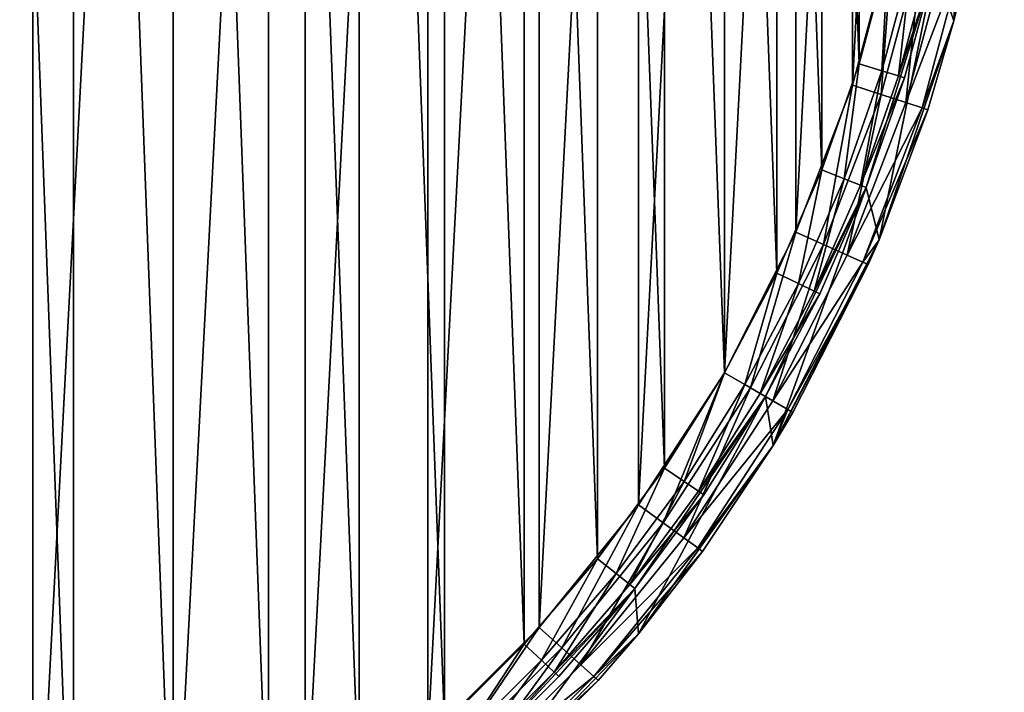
# Model space of a CAD drawing. Header units: millimetres. Extents: x -33.1 to 46.9, y 0.4 to 80.4.
# Tile 12 of 29: x 22 to 46.8, y 13.3 to 30.3. Entities that reach past the tile are written whole.
import ezdxf

# ---------------------------------------------------------------- set-up
doc = ezdxf.new("R2010")
doc.units = ezdxf.units.MM
doc.header["$LTSCALE"] = 25.4
doc.layers.get('0').update_dxf_attribs({"true_color": 0xff5454})

# ---------------------------------------------------------------- blocks, each defined once
blk = doc.blocks.new('PROFILE-POWER-SUPPLY-KIT-9237-9238.STL#2')
at = {"color": 250, "true_color": 0x262626}
mesh = blk.add_polyface(dxfattribs=at)
corners = [(-32.908, 36.025, 968.528), (-32.483, 47.665, 968.528), (-33.121, 41.861, 968.528), (-32.238, 37.471, 968.528), (-31.847, 30.283, 968.528), (-31.365, 31.677, 968.528), (-29.962, 24.756, 968.528), (-29.638, 26.079, 968.528), (-27.292, 19.562, 968.528), (-27.096, 20.8, 968.528), (-23.894, 14.813, 968.528), (-23.796, 15.959, 968.528), (-19.841, 10.609, 968.528), (-19.811, 11.664, 968.528), (-15.219, 7.04, 968.528), (-15.23, 8.011, 968.528), (-10.156, 5.082, 968.528), (-10.126, 4.182, 968.528), (-4.702, 2.942, 968.528), (-4.672, 2.096, 968.528), (1.01, 1.638, 968.528), (1.028, 0.826, 968.528), (6.852, 1.2, 968.528), (6.852, 0.4, 968.528), (12.676, 0.826, 968.528), (12.695, 1.638, 968.528), (18.376, 2.096, 968.528), (18.407, 2.942, 968.528), (23.83, 4.182, 968.528), (23.86, 5.082, 968.528), (28.923, 7.04, 968.528), (28.934, 8.011, 968.528), (33.545, 10.609, 968.528), (33.515, 11.664, 968.528), (37.5, 15.959, 968.528), (37.598, 14.813, 968.528), (40.8, 20.8, 968.528), (40.996, 19.562, 968.528), (43.342, 26.079, 968.528), (43.666, 24.756, 968.528), (45.069, 31.677, 968.528), (45.551, 30.283, 968.528), (45.942, 37.471, 968.528), (46.612, 36.025, 968.528), (45.942, 43.329, 968.528), (46.187, 47.665, 968.528), (46.825, 41.861, 968.528), (-32.238, 43.329, 968.528), (-31.005, 53.315, 968.528), (-31.365, 49.123, 968.528), (-29.638, 54.721, 968.528), (-28.722, 58.69, 968.528), (-27.096, 60, 968.528), (-25.679, 63.674, 968.528), (-23.796, 64.841, 968.528), (-21.944, 68.163, 968.528), (-19.811, 69.136, 968.528), (-17.595, 72.06, 968.528), (-15.23, 72.789, 968.528), (-12.725, 75.282, 968.528), (-10.156, 75.718, 968.528), (-7.437, 77.761, 968.528), (-4.702, 77.858, 968.528), (-1.845, 79.443, 968.528), (1.01, 79.162, 968.528), (3.932, 80.293, 968.528), (6.852, 79.6, 968.528), (6.852, 80.4, 968.528), (12.695, 79.162, 968.528), (9.772, 80.293, 968.528), (15.549, 79.443, 968.528), (18.407, 77.858, 968.528), (21.141, 77.761, 968.528), (23.86, 75.718, 968.528), (26.429, 75.282, 968.528), (28.934, 72.789, 968.528), (31.299, 72.06, 968.528), (33.515, 69.136, 968.528), (35.648, 68.163, 968.528), (37.5, 64.841, 968.528), (39.384, 63.674, 968.528), (40.8, 60, 968.528), (42.426, 58.69, 968.528), (43.342, 54.721, 968.528), (44.71, 53.315, 968.528), (45.069, 49.123, 968.528)]
mesh.append_faces([[corners[k] for k in face] for face in [(0, 1, 2), (45, 43, 46)]], dxfattribs={"vtx0": -1, "color": 250})
mesh.append_faces([[corners[k] for k in face] for face in [(3, 4, 5), (5, 6, 7), (7, 8, 9), (9, 10, 11), (11, 12, 13), (13, 14, 15), (15, 14, 16), (16, 17, 18), (18, 19, 20), (20, 21, 22), (22, 24, 25), (25, 26, 27), (27, 28, 29), (29, 30, 31), (31, 32, 33), (33, 32, 34), (34, 35, 36), (36, 37, 38), (38, 39, 40), (40, 41, 42), (42, 43, 44), (1, 47, 48), (47, 1, 3), (48, 50, 51), (51, 52, 53), (53, 54, 55), (55, 56, 57), (57, 58, 59), (59, 60, 61), (61, 62, 63), (63, 64, 65), (65, 66, 67), (67, 68, 69), (69, 68, 70), (70, 71, 72), (72, 73, 74), (74, 75, 76), (76, 77, 78), (78, 79, 80), (80, 81, 82), (82, 83, 84), (84, 85, 45)]], dxfattribs={"vtx0": -1, "vtx1": -1, "color": 250})
mesh.append_faces([[corners[k] for k in face] for face in [(1, 0, 3), (44, 43, 45)]], dxfattribs={"vtx0": -1, "vtx1": -1, "vtx2": -1, "color": 250})
mesh.append_faces([[corners[k] for k in face] for face in [(3, 0, 4), (5, 4, 6), (7, 6, 8), (9, 8, 10), (11, 10, 12), (13, 12, 14), (16, 14, 17), (18, 17, 19), (20, 19, 21), (22, 21, 23), (22, 23, 24), (25, 24, 26), (27, 26, 28), (29, 28, 30), (31, 30, 32), (34, 32, 35), (36, 35, 37), (38, 37, 39), (40, 39, 41), (42, 41, 43), (48, 47, 49), (48, 49, 50), (51, 50, 52), (53, 52, 54), (55, 54, 56), (57, 56, 58), (59, 58, 60), (61, 60, 62), (63, 62, 64), (65, 64, 66), (67, 66, 68), (70, 68, 71), (72, 71, 73), (74, 73, 75), (76, 75, 77), (78, 77, 79), (80, 79, 81), (82, 81, 83), (84, 83, 85), (45, 85, 44)]], dxfattribs={"vtx0": -1, "vtx2": -1, "color": 250})
mesh = blk.add_polyface(dxfattribs=at)
corners = [(-30.94, 44.372, 938.928), (-30.94, 36.428, 938.928), (-31.148, 40.4, 938.928), (-30.318, 48.301, 938.928), (-30.318, 32.499, 938.928), (-29.288, 52.143, 938.928), (-29.288, 28.657, 938.928), (-27.863, 55.856, 938.928), (-27.863, 24.944, 938.928), (-26.057, 59.4, 938.928), (-26.057, 21.4, 938.928), (-23.891, 62.736, 938.928), (-23.891, 18.064, 938.928), (-21.387, 65.827, 938.928), (-21.387, 14.973, 938.928), (-18.575, 68.64, 938.928), (-18.575, 12.16, 938.928), (-15.484, 71.143, 938.928), (-15.484, 9.657, 938.928), (-12.148, 73.309, 938.928), (-12.148, 7.491, 938.928), (-8.604, 75.115, 938.928), (-8.604, 5.685, 938.928), (-4.891, 76.54, 938.928), (-4.891, 4.26, 938.928), (-1.049, 77.57, 938.928), (-1.049, 3.23, 938.928), (2.88, 78.192, 938.928), (2.88, 2.608, 938.928), (2.952, 41.29, 938.928), (6.852, 78.4, 938.928), (3.725, 42.894, 938.928), (5.117, 44.004, 938.928), (6.852, 44.4, 938.928), (10.824, 78.192, 938.928), (8.588, 44.004, 938.928), (9.979, 42.894, 938.928), (10.752, 41.29, 938.928), (10.752, 39.51, 938.928), (2.952, 39.51, 938.928), (6.852, 2.4, 938.928), (3.725, 37.906, 938.928), (5.117, 36.796, 938.928), (6.852, 36.4, 938.928), (8.588, 36.796, 938.928), (10.824, 2.608, 938.928), (9.979, 37.906, 938.928), (14.753, 77.57, 938.928), (14.753, 3.23, 938.928), (18.595, 76.54, 938.928), (18.595, 4.26, 938.928), (22.308, 75.115, 938.928), (22.308, 5.685, 938.928), (25.852, 73.309, 938.928), (25.852, 7.491, 938.928), (29.188, 71.143, 938.928), (29.188, 9.657, 938.928), (32.279, 68.64, 938.928), (32.279, 12.16, 938.928), (35.092, 65.827, 938.928), (35.092, 14.973, 938.928), (37.595, 62.736, 938.928), (37.595, 18.064, 938.928), (39.761, 59.4, 938.928), (39.761, 21.4, 938.928), (41.567, 55.856, 938.928), (41.567, 24.944, 938.928), (42.992, 52.143, 938.928), (42.992, 28.657, 938.928), (44.022, 48.301, 938.928), (44.022, 32.499, 938.928), (44.644, 44.372, 938.928), (44.644, 36.428, 938.928), (44.852, 40.4, 938.928)]
mesh.append_faces([[corners[k] for k in face] for face in [(0, 1, 2), (72, 71, 73)]], dxfattribs={"vtx0": -1, "color": 250})
mesh.append_faces([[corners[k] for k in face] for face in [(1, 3, 4), (4, 5, 6), (6, 7, 8), (8, 9, 10), (10, 11, 12), (12, 13, 14), (14, 15, 16), (16, 17, 18), (18, 19, 20), (20, 21, 22), (22, 23, 24), (24, 25, 26), (26, 27, 28), (29, 30, 31), (31, 30, 32), (32, 30, 33), (33, 34, 35), (35, 34, 36), (36, 34, 37), (37, 34, 38), (28, 39, 40), (39, 28, 29), (40, 44, 45), (45, 47, 48), (48, 49, 50), (50, 51, 52), (52, 53, 54), (54, 55, 56), (56, 57, 58), (58, 59, 60), (60, 61, 62), (62, 63, 64), (64, 65, 66), (66, 67, 68), (68, 69, 70), (70, 71, 72)]], dxfattribs={"vtx0": -1, "vtx1": -1, "color": 250})
mesh.append_faces([[corners[k] for k in face] for face in [(28, 27, 29), (45, 38, 34)]], dxfattribs={"vtx0": -1, "vtx1": -1, "vtx2": -1, "color": 250})
mesh.append_faces([[corners[k] for k in face] for face in [(1, 0, 3), (4, 3, 5), (6, 5, 7), (8, 7, 9), (10, 9, 11), (12, 11, 13), (14, 13, 15), (16, 15, 17), (18, 17, 19), (20, 19, 21), (22, 21, 23), (24, 23, 25), (26, 25, 27), (29, 27, 30), (33, 30, 34), (40, 39, 41), (40, 41, 42), (40, 42, 43), (40, 43, 44), (45, 44, 46), (45, 46, 38), (45, 34, 47), (48, 47, 49), (50, 49, 51), (52, 51, 53), (54, 53, 55), (56, 55, 57), (58, 57, 59), (60, 59, 61), (62, 61, 63), (64, 63, 65), (66, 65, 67), (68, 67, 69), (70, 69, 71)]], dxfattribs={"vtx0": -1, "vtx2": -1, "color": 250})
mesh = blk.add_polyface(dxfattribs=at)
corners = [(-31.042, 37.56, 939.728), (-31.042, 43.24, 939.728), (-31.148, 40.4, 939.728), (-30.723, 34.736, 939.728), (-30.723, 46.064, 939.728), (-30.195, 31.944, 939.728), (-30.195, 48.856, 939.728), (-29.46, 29.199, 939.728), (-29.46, 51.601, 939.728), (-28.521, 26.517, 939.728), (-28.521, 54.283, 939.728), (-27.385, 23.912, 939.728), (-27.385, 56.888, 939.728), (-26.057, 21.4, 939.728), (-26.057, 59.4, 939.728), (-24.545, 18.994, 939.728), (-24.545, 61.806, 939.728), (-22.857, 16.707, 939.728), (-22.857, 64.093, 939.728), (-21.004, 14.553, 939.728), (-21.004, 66.247, 939.728), (-18.994, 12.544, 939.728), (-18.994, 68.256, 939.728), (-16.841, 10.69, 939.728), (-16.841, 70.11, 939.728), (-14.554, 9.003, 939.728), (-14.554, 71.797, 939.728), (-12.148, 7.491, 939.728), (-12.148, 73.309, 939.728), (-9.635, 6.163, 939.728), (-9.635, 74.637, 939.728), (-7.031, 5.027, 939.728), (-7.031, 75.773, 939.728), (-4.349, 4.088, 939.728), (-4.349, 76.712, 939.728), (-1.604, 3.353, 939.728), (-1.604, 77.447, 939.728), (1.188, 2.824, 939.728), (1.188, 77.976, 939.728), (4.012, 2.506, 939.728), (2.952, 39.51, 939.728), (3.725, 37.906, 939.728), (5.117, 36.796, 939.728), (6.852, 2.4, 939.728), (6.852, 36.4, 939.728), (9.692, 2.506, 939.728), (8.588, 36.796, 939.728), (9.979, 37.906, 939.728), (12.516, 2.824, 939.728), (10.752, 39.51, 939.728), (10.752, 41.29, 939.728), (2.952, 41.29, 939.728), (4.012, 78.294, 939.728), (3.725, 42.894, 939.728), (5.117, 44.004, 939.728), (6.852, 78.4, 939.728), (6.852, 44.4, 939.728), (8.588, 44.004, 939.728), (9.692, 78.294, 939.728), (9.979, 42.894, 939.728), (12.516, 77.976, 939.728), (15.308, 3.353, 939.728), (15.308, 77.447, 939.728), (18.053, 4.088, 939.728), (18.053, 76.712, 939.728), (20.735, 5.027, 939.728), (20.735, 75.773, 939.728), (23.34, 6.163, 939.728), (23.34, 74.637, 939.728), (25.852, 7.491, 939.728), (25.852, 73.309, 939.728), (28.258, 9.003, 939.728), (28.258, 71.797, 939.728), (30.545, 10.69, 939.728), (30.545, 70.11, 939.728), (32.699, 12.544, 939.728), (32.699, 68.256, 939.728), (34.708, 14.553, 939.728), (34.708, 66.247, 939.728), (36.562, 16.707, 939.728), (36.562, 64.093, 939.728), (38.249, 18.994, 939.728), (38.249, 61.806, 939.728), (39.761, 21.4, 939.728), (39.761, 59.4, 939.728), (41.089, 23.912, 939.728), (41.089, 56.888, 939.728), (42.225, 26.517, 939.728), (42.225, 54.283, 939.728), (43.164, 29.199, 939.728), (43.164, 51.601, 939.728), (43.899, 31.944, 939.728), (43.899, 48.856, 939.728), (44.428, 34.736, 939.728), (44.428, 46.064, 939.728), (44.746, 37.56, 939.728), (44.746, 43.24, 939.728), (44.852, 40.4, 939.728)]
mesh.append_faces([[corners[k] for k in face] for face in [(0, 1, 2), (96, 95, 97)]], dxfattribs={"vtx0": -1, "color": 250})
mesh.append_faces([[corners[k] for k in face] for face in [(1, 3, 4), (4, 5, 6), (6, 7, 8), (8, 9, 10), (10, 11, 12), (12, 13, 14), (14, 15, 16), (16, 17, 18), (18, 19, 20), (20, 21, 22), (22, 23, 24), (24, 25, 26), (26, 27, 28), (28, 29, 30), (30, 31, 32), (32, 33, 34), (34, 35, 36), (36, 37, 38), (40, 39, 41), (41, 39, 42), (42, 43, 44), (44, 45, 46), (46, 45, 47), (47, 48, 49), (49, 48, 50), (38, 51, 52), (51, 38, 40), (52, 54, 55), (55, 57, 58), (58, 59, 60), (60, 61, 62), (62, 63, 64), (64, 65, 66), (66, 67, 68), (68, 69, 70), (70, 71, 72), (72, 73, 74), (74, 75, 76), (76, 77, 78), (78, 79, 80), (80, 81, 82), (82, 83, 84), (84, 85, 86), (86, 87, 88), (88, 89, 90), (90, 91, 92), (92, 93, 94), (94, 95, 96)]], dxfattribs={"vtx0": -1, "vtx1": -1, "color": 250})
mesh.append_faces([[corners[k] for k in face] for face in [(38, 39, 40), (60, 50, 48)]], dxfattribs={"vtx0": -1, "vtx1": -1, "vtx2": -1, "color": 250})
mesh.append_faces([[corners[k] for k in face] for face in [(1, 0, 3), (4, 3, 5), (6, 5, 7), (8, 7, 9), (10, 9, 11), (12, 11, 13), (14, 13, 15), (16, 15, 17), (18, 17, 19), (20, 19, 21), (22, 21, 23), (24, 23, 25), (26, 25, 27), (28, 27, 29), (30, 29, 31), (32, 31, 33), (34, 33, 35), (36, 35, 37), (38, 37, 39), (42, 39, 43), (44, 43, 45), (47, 45, 48), (52, 51, 53), (52, 53, 54), (55, 54, 56), (55, 56, 57), (58, 57, 59), (60, 59, 50), (60, 48, 61), (62, 61, 63), (64, 63, 65), (66, 65, 67), (68, 67, 69), (70, 69, 71), (72, 71, 73), (74, 73, 75), (76, 75, 77), (78, 77, 79), (80, 79, 81), (82, 81, 83), (84, 83, 85), (86, 85, 87), (88, 87, 89), (90, 89, 91), (92, 91, 93), (94, 93, 95)]], dxfattribs={"vtx0": -1, "vtx2": -1, "color": 250})
mesh = blk.add_polyface(dxfattribs=at)
corners = [(46.612, 36.025, 968.528), (45.551, 30.283, 968.528), (45.978, 32.084, 940.928)]
mesh.append_faces([[corners[k] for k in face] for face in [(0, 1, 2)]], dxfattribs={"color": 250})
mesh = blk.add_polyface(dxfattribs=at)
corners = [(44.022, 32.499, 938.928), (43.72, 28.421, 939.08), (42.992, 28.657, 938.928), (44.77, 32.34, 939.08)]
mesh.append_faces([[corners[k] for k in face] for face in [(0, 1, 2), (1, 0, 3)]], dxfattribs={"vtx0": -1, "color": 250})
mesh = blk.add_polyface(dxfattribs=at)
corners = [(44.77, 32.34, 939.08), (44.337, 28.22, 939.514), (43.72, 28.421, 939.08), (45.405, 32.205, 939.514)]
mesh.append_faces([[corners[k] for k in face] for face in [(0, 1, 2), (1, 0, 3)]], dxfattribs={"vtx0": -1, "color": 250})
mesh = blk.add_polyface(dxfattribs=at)
corners = [(44.337, 28.22, 939.514), (45.829, 32.115, 940.163), (44.75, 28.086, 940.163), (45.405, 32.205, 939.514)]
mesh.append_faces([[corners[k] for k in face] for face in [(0, 1, 2), (1, 0, 3)]], dxfattribs={"vtx0": -1, "color": 250})
mesh = blk.add_polyface(dxfattribs=at)
corners = [(45.829, 32.115, 940.163), (45.551, 30.283, 940.928), (44.75, 28.086, 940.163)]
mesh.append_faces([[corners[k] for k in face] for face in [(0, 1, 2)]], dxfattribs={"color": 250})
mesh = blk.add_polyface(dxfattribs=at)
corners = [(45.829, 32.115, 940.163), (45.978, 32.084, 940.928), (45.551, 30.283, 940.928)]
mesh.append_faces([[corners[k] for k in face] for face in [(0, 1, 2)]], dxfattribs={"color": 250})
mesh = blk.add_polyface(dxfattribs=at)
corners = [(45.978, 32.084, 940.928), (45.551, 30.283, 968.528), (45.551, 30.283, 940.928)]
mesh.append_faces([[corners[k] for k in face] for face in [(0, 1, 2)]], dxfattribs={"color": 250})
mesh = blk.add_polyface(dxfattribs=at)
corners = [(43.737, 29.022, 939.889), (43.899, 31.944, 939.728), (43.164, 29.199, 939.728), (44.484, 31.811, 939.889)]
mesh.append_faces([[corners[k] for k in face] for face in [(0, 1, 2), (1, 0, 3)]], dxfattribs={"vtx0": -1, "color": 250})
mesh = blk.add_polyface(dxfattribs=at)
corners = [(44.157, 28.893, 940.328), (44.484, 31.811, 939.889), (43.737, 29.022, 939.889), (44.913, 31.713, 940.328)]
mesh.append_faces([[corners[k] for k in face] for face in [(0, 1, 2), (1, 0, 3)]], dxfattribs={"vtx0": -1, "color": 250})
mesh = blk.add_polyface(dxfattribs=at)
corners = [(45.069, 31.677, 968.528), (44.311, 28.846, 940.928), (43.342, 26.079, 968.528)]
mesh.append_faces([[corners[k] for k in face] for face in [(0, 1, 2)]], dxfattribs={"color": 250})
mesh = blk.add_polyface(dxfattribs=at)
corners = [(45.069, 31.677, 940.928), (44.157, 28.893, 940.328), (44.311, 28.846, 940.928), (44.913, 31.713, 940.328)]
mesh.append_faces([[corners[k] for k in face] for face in [(0, 1, 2), (1, 0, 3)]], dxfattribs={"vtx0": -1, "color": 250})
mesh = blk.add_polyface(dxfattribs=at)
corners = [(45.069, 31.677, 940.928), (44.311, 28.846, 940.928), (45.069, 31.677, 968.528)]
mesh.append_faces([[corners[k] for k in face] for face in [(0, 1, 2)]], dxfattribs={"color": 250})
mesh = blk.add_polyface(dxfattribs=at)
corners = [(45.551, 30.283, 968.528), (43.666, 24.756, 968.528), (44.894, 28.039, 940.928)]
mesh.append_faces([[corners[k] for k in face] for face in [(0, 1, 2)]], dxfattribs={"color": 250})
mesh = blk.add_polyface(dxfattribs=at)
corners = [(45.551, 30.283, 940.928), (44.894, 28.039, 940.928), (44.75, 28.086, 940.163)]
mesh.append_faces([[corners[k] for k in face] for face in [(0, 1, 2)]], dxfattribs={"color": 250})
mesh = blk.add_polyface(dxfattribs=at)
corners = [(45.551, 30.283, 968.528), (44.894, 28.039, 940.928), (45.551, 30.283, 940.928)]
mesh.append_faces([[corners[k] for k in face] for face in [(0, 1, 2)]], dxfattribs={"color": 250})
mesh = blk.add_polyface(dxfattribs=at)
corners = [(42.784, 26.298, 939.889), (43.164, 29.199, 939.728), (42.225, 26.517, 939.728), (43.737, 29.022, 939.889)]
mesh.append_faces([[corners[k] for k in face] for face in [(0, 1, 2), (1, 0, 3)]], dxfattribs={"vtx0": -1, "color": 250})
mesh = blk.add_polyface(dxfattribs=at)
corners = [(43.193, 26.137, 940.328), (43.737, 29.022, 939.889), (42.784, 26.298, 939.889), (44.157, 28.893, 940.328)]
mesh.append_faces([[corners[k] for k in face] for face in [(0, 1, 2), (1, 0, 3)]], dxfattribs={"vtx0": -1, "color": 250})
mesh = blk.add_polyface(dxfattribs=at)
corners = [(44.311, 28.846, 940.928), (43.193, 26.137, 940.328), (43.342, 26.079, 940.928), (44.157, 28.893, 940.328)]
mesh.append_faces([[corners[k] for k in face] for face in [(0, 1, 2), (1, 0, 3)]], dxfattribs={"vtx0": -1, "color": 250})
mesh = blk.add_polyface(dxfattribs=at)
corners = [(44.311, 28.846, 940.928), (43.342, 26.079, 940.928), (43.342, 26.079, 968.528)]
mesh.append_faces([[corners[k] for k in face] for face in [(0, 1, 2)]], dxfattribs={"color": 250})
mesh = blk.add_polyface(dxfattribs=at)
corners = [(42.992, 28.657, 938.928), (42.266, 24.633, 939.08), (41.567, 24.944, 938.928), (43.72, 28.421, 939.08)]
mesh.append_faces([[corners[k] for k in face] for face in [(0, 1, 2), (1, 0, 3)]], dxfattribs={"vtx0": -1, "color": 250})
mesh = blk.add_polyface(dxfattribs=at)
corners = [(43.72, 28.421, 939.08), (42.859, 24.369, 939.514), (42.266, 24.633, 939.08), (44.337, 28.22, 939.514)]
mesh.append_faces([[corners[k] for k in face] for face in [(0, 1, 2), (1, 0, 3)]], dxfattribs={"vtx0": -1, "color": 250})
mesh = blk.add_polyface(dxfattribs=at)
corners = [(42.859, 24.369, 939.514), (44.75, 28.086, 940.163), (43.255, 24.192, 940.163), (44.337, 28.22, 939.514)]
mesh.append_faces([[corners[k] for k in face] for face in [(0, 1, 2), (1, 0, 3)]], dxfattribs={"vtx0": -1, "color": 250})
mesh = blk.add_polyface(dxfattribs=at)
corners = [(44.75, 28.086, 940.163), (44.894, 28.039, 940.928), (43.255, 24.192, 940.163)]
mesh.append_faces([[corners[k] for k in face] for face in [(0, 1, 2)]], dxfattribs={"color": 250})
mesh = blk.add_polyface(dxfattribs=at)
corners = [(44.894, 28.039, 940.928), (43.666, 24.756, 940.928), (43.255, 24.192, 940.163)]
mesh.append_faces([[corners[k] for k in face] for face in [(0, 1, 2)]], dxfattribs={"color": 250})
mesh = blk.add_polyface(dxfattribs=at)
corners = [(44.894, 28.039, 940.928), (43.666, 24.756, 968.528), (43.666, 24.756, 940.928)]
mesh.append_faces([[corners[k] for k in face] for face in [(0, 1, 2)]], dxfattribs={"color": 250})
mesh = blk.add_polyface(dxfattribs=at)
corners = [(41.629, 23.652, 939.889), (42.225, 26.517, 939.728), (41.089, 23.912, 939.728), (42.784, 26.298, 939.889)]
mesh.append_faces([[corners[k] for k in face] for face in [(0, 1, 2), (1, 0, 3)]], dxfattribs={"vtx0": -1, "color": 250})
mesh = blk.add_polyface(dxfattribs=at)
corners = [(42.025, 23.462, 940.328), (42.784, 26.298, 939.889), (41.629, 23.652, 939.889), (43.193, 26.137, 940.328)]
mesh.append_faces([[corners[k] for k in face] for face in [(0, 1, 2), (1, 0, 3)]], dxfattribs={"vtx0": -1, "color": 250})
mesh = blk.add_polyface(dxfattribs=at)
corners = [(43.342, 26.079, 940.928), (42.025, 23.462, 940.328), (42.17, 23.392, 940.928), (43.193, 26.137, 940.328)]
mesh.append_faces([[corners[k] for k in face] for face in [(0, 1, 2), (1, 0, 3)]], dxfattribs={"vtx0": -1, "color": 250})
mesh = blk.add_polyface(dxfattribs=at)
corners = [(43.342, 26.079, 968.528), (42.17, 23.392, 940.928), (40.8, 20.8, 968.528)]
mesh.append_faces([[corners[k] for k in face] for face in [(0, 1, 2)]], dxfattribs={"color": 250})
mesh = blk.add_polyface(dxfattribs=at)
corners = [(43.342, 26.079, 940.928), (42.17, 23.392, 940.928), (43.342, 26.079, 968.528)]
mesh.append_faces([[corners[k] for k in face] for face in [(0, 1, 2)]], dxfattribs={"color": 250})
mesh = blk.add_polyface(dxfattribs=at)
corners = [(41.567, 24.944, 938.928), (40.424, 21.017, 939.08), (39.761, 21.4, 938.928), (42.266, 24.633, 939.08)]
mesh.append_faces([[corners[k] for k in face] for face in [(0, 1, 2), (1, 0, 3)]], dxfattribs={"vtx0": -1, "color": 250})
mesh = blk.add_polyface(dxfattribs=at)
corners = [(42.266, 24.633, 939.08), (40.986, 20.693, 939.514), (40.424, 21.017, 939.08), (42.859, 24.369, 939.514)]
mesh.append_faces([[corners[k] for k in face] for face in [(0, 1, 2), (1, 0, 3)]], dxfattribs={"vtx0": -1, "color": 250})
mesh = blk.add_polyface(dxfattribs=at)
corners = [(43.666, 24.756, 968.528), (40.996, 19.562, 968.528), (43.394, 24.131, 940.928)]
mesh.append_faces([[corners[k] for k in face] for face in [(0, 1, 2)]], dxfattribs={"color": 250})
mesh = blk.add_polyface(dxfattribs=at)
corners = [(43.666, 24.756, 940.928), (43.394, 24.131, 940.928), (43.255, 24.192, 940.163)]
mesh.append_faces([[corners[k] for k in face] for face in [(0, 1, 2)]], dxfattribs={"color": 250})
mesh = blk.add_polyface(dxfattribs=at)
corners = [(43.666, 24.756, 968.528), (43.394, 24.131, 940.928), (43.666, 24.756, 940.928)]
mesh.append_faces([[corners[k] for k in face] for face in [(0, 1, 2)]], dxfattribs={"color": 250})
mesh = blk.add_polyface(dxfattribs=at)
corners = [(40.986, 20.693, 939.514), (43.255, 24.192, 940.163), (41.361, 20.476, 940.163), (42.859, 24.369, 939.514)]
mesh.append_faces([[corners[k] for k in face] for face in [(0, 1, 2), (1, 0, 3)]], dxfattribs={"vtx0": -1, "color": 250})
mesh = blk.add_polyface(dxfattribs=at)
corners = [(43.394, 24.131, 940.928), (40.996, 19.562, 968.528), (41.493, 20.4, 940.928)]
mesh.append_faces([[corners[k] for k in face] for face in [(0, 1, 2)]], dxfattribs={"color": 250})
mesh = blk.add_polyface(dxfattribs=at)
corners = [(41.361, 20.476, 940.163), (43.394, 24.131, 940.928), (41.493, 20.4, 940.928), (43.255, 24.192, 940.163)]
mesh.append_faces([[corners[k] for k in face] for face in [(0, 1, 2), (1, 0, 3)]], dxfattribs={"vtx0": -1, "color": 250})
mesh = blk.add_polyface(dxfattribs=at)
corners = [(40.281, 21.1, 939.889), (41.089, 23.912, 939.728), (39.761, 21.4, 939.728), (41.629, 23.652, 939.889)]
mesh.append_faces([[corners[k] for k in face] for face in [(0, 1, 2), (1, 0, 3)]], dxfattribs={"vtx0": -1, "color": 250})
mesh = blk.add_polyface(dxfattribs=at)
corners = [(40.661, 20.88, 940.328), (41.629, 23.652, 939.889), (40.281, 21.1, 939.889), (42.025, 23.462, 940.328)]
mesh.append_faces([[corners[k] for k in face] for face in [(0, 1, 2), (1, 0, 3)]], dxfattribs={"vtx0": -1, "color": 250})
mesh = blk.add_polyface(dxfattribs=at)
corners = [(42.17, 23.392, 940.928), (40.661, 20.88, 940.328), (40.8, 20.8, 940.928), (42.025, 23.462, 940.328)]
mesh.append_faces([[corners[k] for k in face] for face in [(0, 1, 2), (1, 0, 3)]], dxfattribs={"vtx0": -1, "color": 250})
mesh = blk.add_polyface(dxfattribs=at)
corners = [(42.17, 23.392, 940.928), (40.8, 20.8, 940.928), (40.8, 20.8, 968.528)]
mesh.append_faces([[corners[k] for k in face] for face in [(0, 1, 2)]], dxfattribs={"color": 250})
mesh = blk.add_polyface(dxfattribs=at)
corners = [(39.761, 21.4, 938.928), (38.214, 17.614, 939.08), (37.595, 18.064, 938.928), (40.424, 21.017, 939.08)]
mesh.append_faces([[corners[k] for k in face] for face in [(0, 1, 2), (1, 0, 3)]], dxfattribs={"vtx0": -1, "color": 250})
mesh = blk.add_polyface(dxfattribs=at)
corners = [(38.745, 18.656, 939.889), (39.761, 21.4, 939.728), (38.249, 18.994, 939.728), (40.281, 21.1, 939.889)]
mesh.append_faces([[corners[k] for k in face] for face in [(0, 1, 2), (1, 0, 3)]], dxfattribs={"vtx0": -1, "color": 250})
mesh = blk.add_polyface(dxfattribs=at)
corners = [(40.424, 21.017, 939.08), (38.739, 17.233, 939.514), (38.214, 17.614, 939.08), (40.986, 20.693, 939.514)]
mesh.append_faces([[corners[k] for k in face] for face in [(0, 1, 2), (1, 0, 3)]], dxfattribs={"vtx0": -1, "color": 250})
mesh = blk.add_polyface(dxfattribs=at)
corners = [(39.108, 18.408, 940.328), (40.281, 21.1, 939.889), (38.745, 18.656, 939.889), (40.661, 20.88, 940.328)]
mesh.append_faces([[corners[k] for k in face] for face in [(0, 1, 2), (1, 0, 3)]], dxfattribs={"vtx0": -1, "color": 250})
mesh = blk.add_polyface(dxfattribs=at)
corners = [(40.8, 20.8, 940.928), (39.108, 18.408, 940.328), (39.241, 18.318, 940.928), (40.661, 20.88, 940.328)]
mesh.append_faces([[corners[k] for k in face] for face in [(0, 1, 2), (1, 0, 3)]], dxfattribs={"vtx0": -1, "color": 250})
mesh = blk.add_polyface(dxfattribs=at)
corners = [(40.8, 20.8, 968.528), (39.241, 18.318, 940.928), (37.5, 15.959, 968.528)]
mesh.append_faces([[corners[k] for k in face] for face in [(0, 1, 2)]], dxfattribs={"color": 250})
mesh = blk.add_polyface(dxfattribs=at)
corners = [(38.739, 17.233, 939.514), (41.361, 20.476, 940.163), (39.09, 16.978, 940.163), (40.986, 20.693, 939.514)]
mesh.append_faces([[corners[k] for k in face] for face in [(0, 1, 2), (1, 0, 3)]], dxfattribs={"vtx0": -1, "color": 250})
mesh = blk.add_polyface(dxfattribs=at)
corners = [(40.8, 20.8, 940.928), (39.241, 18.318, 940.928), (40.8, 20.8, 968.528)]
mesh.append_faces([[corners[k] for k in face] for face in [(0, 1, 2)]], dxfattribs={"color": 250})
mesh = blk.add_polyface(dxfattribs=at)
corners = [(41.361, 20.476, 940.163), (40.996, 19.562, 940.928), (39.09, 16.978, 940.163)]
mesh.append_faces([[corners[k] for k in face] for face in [(0, 1, 2)]], dxfattribs={"color": 250})
mesh = blk.add_polyface(dxfattribs=at)
corners = [(41.361, 20.476, 940.163), (41.493, 20.4, 940.928), (40.996, 19.562, 940.928)]
mesh.append_faces([[corners[k] for k in face] for face in [(0, 1, 2)]], dxfattribs={"color": 250})
mesh = blk.add_polyface(dxfattribs=at)
corners = [(41.493, 20.4, 940.928), (40.996, 19.562, 968.528), (40.996, 19.562, 940.928)]
mesh.append_faces([[corners[k] for k in face] for face in [(0, 1, 2)]], dxfattribs={"color": 250})
mesh = blk.add_polyface(dxfattribs=at)
corners = [(40.996, 19.562, 968.528), (37.598, 14.813, 968.528), (39.213, 16.889, 940.928)]
mesh.append_faces([[corners[k] for k in face] for face in [(0, 1, 2)]], dxfattribs={"color": 250})
mesh = blk.add_polyface(dxfattribs=at)
corners = [(40.996, 19.562, 940.928), (39.213, 16.889, 940.928), (39.09, 16.978, 940.163)]
mesh.append_faces([[corners[k] for k in face] for face in [(0, 1, 2)]], dxfattribs={"color": 250})
mesh = blk.add_polyface(dxfattribs=at)
corners = [(40.996, 19.562, 968.528), (39.213, 16.889, 940.928), (40.996, 19.562, 940.928)]
mesh.append_faces([[corners[k] for k in face] for face in [(0, 1, 2)]], dxfattribs={"color": 250})
mesh = blk.add_polyface(dxfattribs=at)
corners = [(37.031, 16.333, 939.889), (38.249, 18.994, 939.728), (36.562, 16.707, 939.728), (38.745, 18.656, 939.889)]
mesh.append_faces([[corners[k] for k in face] for face in [(0, 1, 2), (1, 0, 3)]], dxfattribs={"vtx0": -1, "color": 250})
mesh = blk.add_polyface(dxfattribs=at)
corners = [(37.374, 16.059, 940.328), (38.745, 18.656, 939.889), (37.031, 16.333, 939.889), (39.108, 18.408, 940.328)]
mesh.append_faces([[corners[k] for k in face] for face in [(0, 1, 2), (1, 0, 3)]], dxfattribs={"vtx0": -1, "color": 250})
mesh = blk.add_polyface(dxfattribs=at)
corners = [(39.241, 18.318, 940.928), (37.374, 16.059, 940.328), (37.5, 15.959, 940.928), (39.108, 18.408, 940.328)]
mesh.append_faces([[corners[k] for k in face] for face in [(0, 1, 2), (1, 0, 3)]], dxfattribs={"vtx0": -1, "color": 250})
mesh = blk.add_polyface(dxfattribs=at)
corners = [(39.241, 18.318, 940.928), (37.5, 15.959, 940.928), (37.5, 15.959, 968.528)]
mesh.append_faces([[corners[k] for k in face] for face in [(0, 1, 2)]], dxfattribs={"color": 250})
mesh = blk.add_polyface(dxfattribs=at)
corners = [(37.595, 18.064, 938.928), (35.66, 14.461, 939.08), (35.092, 14.973, 938.928), (38.214, 17.614, 939.08)]
mesh.append_faces([[corners[k] for k in face] for face in [(0, 1, 2), (1, 0, 3)]], dxfattribs={"vtx0": -1, "color": 250})
mesh = blk.add_polyface(dxfattribs=at)
corners = [(38.214, 17.614, 939.08), (36.143, 14.027, 939.514), (35.66, 14.461, 939.08), (38.739, 17.233, 939.514)]
mesh.append_faces([[corners[k] for k in face] for face in [(0, 1, 2), (1, 0, 3)]], dxfattribs={"vtx0": -1, "color": 250})
mesh = blk.add_polyface(dxfattribs=at)
corners = [(36.143, 14.027, 939.514), (39.09, 16.978, 940.163), (36.465, 13.737, 940.163), (38.739, 17.233, 939.514)]
mesh.append_faces([[corners[k] for k in face] for face in [(0, 1, 2), (1, 0, 3)]], dxfattribs={"vtx0": -1, "color": 250})
mesh = blk.add_polyface(dxfattribs=at)
corners = [(39.09, 16.978, 940.163), (39.213, 16.889, 940.928), (36.465, 13.737, 940.163)]
mesh.append_faces([[corners[k] for k in face] for face in [(0, 1, 2)]], dxfattribs={"color": 250})
mesh = blk.add_polyface(dxfattribs=at)
corners = [(35.148, 14.145, 939.889), (36.562, 16.707, 939.728), (34.708, 14.553, 939.728), (37.031, 16.333, 939.889)]
mesh.append_faces([[corners[k] for k in face] for face in [(0, 1, 2), (1, 0, 3)]], dxfattribs={"vtx0": -1, "color": 250})
mesh = blk.add_polyface(dxfattribs=at)
corners = [(39.213, 16.889, 940.928), (37.598, 14.813, 940.928), (36.465, 13.737, 940.163)]
mesh.append_faces([[corners[k] for k in face] for face in [(0, 1, 2)]], dxfattribs={"color": 250})
mesh = blk.add_polyface(dxfattribs=at)
corners = [(39.213, 16.889, 940.928), (37.598, 14.813, 968.528), (37.598, 14.813, 940.928)]
mesh.append_faces([[corners[k] for k in face] for face in [(0, 1, 2)]], dxfattribs={"color": 250})
mesh = blk.add_polyface(dxfattribs=at)
corners = [(35.47, 13.847, 940.328), (37.031, 16.333, 939.889), (35.148, 14.145, 939.889), (37.374, 16.059, 940.328)]
mesh.append_faces([[corners[k] for k in face] for face in [(0, 1, 2), (1, 0, 3)]], dxfattribs={"vtx0": -1, "color": 250})
mesh = blk.add_polyface(dxfattribs=at)
corners = [(37.5, 15.959, 968.528), (35.588, 13.737, 940.928), (33.515, 11.664, 968.528)]
mesh.append_faces([[corners[k] for k in face] for face in [(0, 1, 2)]], dxfattribs={"color": 250})
mesh = blk.add_polyface(dxfattribs=at)
corners = [(37.5, 15.959, 940.928), (35.47, 13.847, 940.328), (35.588, 13.737, 940.928), (37.374, 16.059, 940.328)]
mesh.append_faces([[corners[k] for k in face] for face in [(0, 1, 2), (1, 0, 3)]], dxfattribs={"vtx0": -1, "color": 250})
mesh = blk.add_polyface(dxfattribs=at)
corners = [(37.5, 15.959, 940.928), (35.588, 13.737, 940.928), (37.5, 15.959, 968.528)]
mesh.append_faces([[corners[k] for k in face] for face in [(0, 1, 2)]], dxfattribs={"color": 250})
mesh = blk.add_polyface(dxfattribs=at)
corners = [(35.092, 14.973, 938.928), (32.791, 11.592, 939.08), (32.279, 12.16, 938.928), (35.66, 14.461, 939.08)]
mesh.append_faces([[corners[k] for k in face] for face in [(0, 1, 2), (1, 0, 3)]], dxfattribs={"vtx0": -1, "color": 250})
mesh = blk.add_polyface(dxfattribs=at)
corners = [(37.598, 14.813, 968.528), (33.545, 10.609, 968.528), (36.578, 13.635, 940.928)]
mesh.append_faces([[corners[k] for k in face] for face in [(0, 1, 2)]], dxfattribs={"color": 250})
mesh = blk.add_polyface(dxfattribs=at)
corners = [(37.598, 14.813, 940.928), (36.578, 13.635, 940.928), (36.465, 13.737, 940.163)]
mesh.append_faces([[corners[k] for k in face] for face in [(0, 1, 2)]], dxfattribs={"color": 250})
mesh = blk.add_polyface(dxfattribs=at)
corners = [(37.598, 14.813, 968.528), (36.578, 13.635, 940.928), (37.598, 14.813, 940.928)]
mesh.append_faces([[corners[k] for k in face] for face in [(0, 1, 2)]], dxfattribs={"color": 250})
mesh = blk.add_polyface(dxfattribs=at)
corners = [(33.107, 12.104, 939.889), (34.708, 14.553, 939.728), (32.699, 12.544, 939.728), (35.148, 14.145, 939.889)]
mesh.append_faces([[corners[k] for k in face] for face in [(0, 1, 2), (1, 0, 3)]], dxfattribs={"vtx0": -1, "color": 250})
mesh = blk.add_polyface(dxfattribs=at)
corners = [(35.66, 14.461, 939.08), (33.225, 11.11, 939.514), (32.791, 11.592, 939.08), (36.143, 14.027, 939.514)]
mesh.append_faces([[corners[k] for k in face] for face in [(0, 1, 2), (1, 0, 3)]], dxfattribs={"vtx0": -1, "color": 250})
mesh = blk.add_polyface(dxfattribs=at)
corners = [(33.406, 11.782, 940.328), (35.148, 14.145, 939.889), (33.107, 12.104, 939.889), (35.47, 13.847, 940.328)]
mesh.append_faces([[corners[k] for k in face] for face in [(0, 1, 2), (1, 0, 3)]], dxfattribs={"vtx0": -1, "color": 250})
mesh = blk.add_polyface(dxfattribs=at)
corners = [(36.465, 13.737, 940.163), (33.225, 11.11, 939.514), (36.143, 14.027, 939.514), (33.515, 10.787, 940.163)]
mesh.append_faces([[corners[k] for k in face] for face in [(0, 1, 2), (1, 0, 3)]], dxfattribs={"vtx0": -1, "color": 250})
mesh = blk.add_polyface(dxfattribs=at)
corners = [(33.515, 11.664, 940.928), (35.47, 13.847, 940.328), (33.406, 11.782, 940.328), (35.588, 13.737, 940.928)]
mesh.append_faces([[corners[k] for k in face] for face in [(0, 1, 2), (1, 0, 3)]], dxfattribs={"vtx0": -1, "color": 250})
mesh = blk.add_polyface(dxfattribs=at)
corners = [(36.578, 13.635, 940.928), (33.515, 10.787, 940.163), (36.465, 13.737, 940.163), (33.617, 10.674, 940.928)]
mesh.append_faces([[corners[k] for k in face] for face in [(0, 1, 2), (1, 0, 3)]], dxfattribs={"vtx0": -1, "color": 250})
mesh = blk.add_polyface(dxfattribs=at)
corners = [(33.515, 11.664, 968.528), (35.588, 13.737, 940.928), (33.515, 11.664, 940.928)]
mesh.append_faces([[corners[k] for k in face] for face in [(0, 1, 2)]], dxfattribs={"color": 250})
mesh = blk.add_polyface(dxfattribs=at)
corners = [(33.545, 10.609, 968.528), (33.617, 10.674, 940.928), (36.578, 13.635, 940.928)]
mesh.append_faces([[corners[k] for k in face] for face in [(0, 1, 2)]], dxfattribs={"color": 250})

msp = doc.modelspace()

# ---------------------------------------------------------------- block references
at = {"color": 0}
msp.add_blockref('PROFILE-POWER-SUPPLY-KIT-9237-9238.STL#2', (0, 0), dxfattribs=at)

doc.saveas('drawing.dxf')
